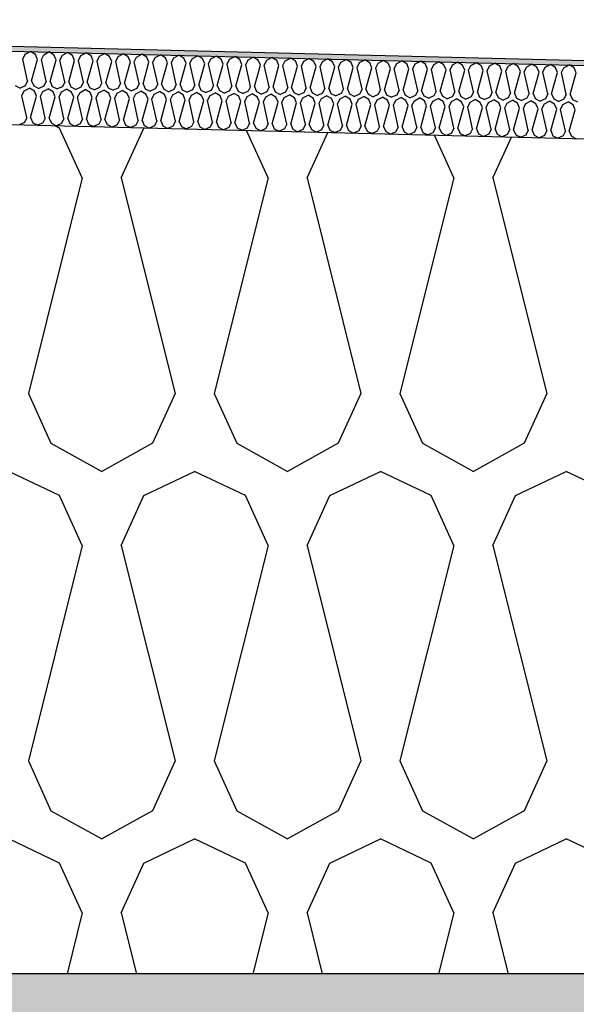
# Model space of a CAD drawing. Header units: millimetres. Extents: x -74465 to -41950, y -2141 to 15832.
# Tile 80 of 131: x -60471 to -60244, y 10282 to 10685. Entities that reach past the tile are written whole.
import ezdxf

# ---------------------------------------------------------------- set-up
doc = ezdxf.new("R2010")
doc.units = ezdxf.units.MM
doc.header["$LTSCALE"] = 0.5
doc.header["$MEASUREMENT"] = 0
doc.linetypes.add('PLINE', pattern=[0])
for name, color, linetype in [('26-- Yttertak (Skravur)(Nye konstruksjoner)', 7, 'Continuous'), ('26-- Yttertak(Nye konstruksjoner)', 7, 'Continuous'), ('261- Primærkonstruksjon (tak) (Skravur)(Nye konstruksjoner)', 7, 'Continuous'), ('261- Primærkonstruksjon (tak)(Nye konstruksjoner)', 7, 'Continuous'), ('262- Taktekking (Skravur)(Nye konstruksjoner)', 7, 'Continuous'), ('262- Taktekking(Nye konstruksjoner)', 7, 'Continuous')]:
    doc.layers.add(name, color=color, linetype=linetype)

# ---------------------------------------------------------------- blocks, each defined once
blk = doc.blocks.new('*X3')
at = {"layer": '26-- Yttertak (Skravur)(Nye konstruksjoner)', "linetype": 'PLINE'}
for p, q in [((-60454.82, 10640.19), (-60457.06, 10641.25)), ((-60445.58, 10619.87), (-60454.82, 10640.19)), ((-60429.63, 10619.87), (-60420.39, 10640.19)), ((-60420.39, 10640.19), (-60420.1, 10640.33)), ((-60369.7, 10619.87), (-60378.53, 10639.29)), ((-60353.75, 10619.87), (-60345.3, 10638.46)), ((-60293.82, 10619.87), (-60301.78, 10637.37)), ((-60277.88, 10619.87), (-60270.27, 10636.58)), ((-60445.58, 10619.87), (-60467.57, 10531.88)), ((-60429.63, 10619.87), (-60407.64, 10531.88)), ((-60369.7, 10619.87), (-60391.69, 10531.88)), ((-60353.75, 10619.87), (-60331.76, 10531.88)), ((-60293.82, 10619.87), (-60315.82, 10531.88)), ((-60277.88, 10619.87), (-60255.88, 10531.88)), ((-60467.57, 10531.88), (-60458.33, 10511.56)), ((-60407.64, 10531.88), (-60416.88, 10511.56)), ((-60391.69, 10531.88), (-60382.45, 10511.56)), ((-60331.76, 10531.88), (-60341, 10511.56)), ((-60315.82, 10531.88), (-60306.57, 10511.56)), ((-60255.88, 10531.88), (-60265.13, 10511.56)), ((-60458.33, 10511.56), (-60437.6, 10500)), ((-60416.88, 10511.56), (-60437.6, 10500)), ((-60382.45, 10511.56), (-60361.73, 10500)), ((-60341, 10511.56), (-60361.73, 10500)), ((-60306.57, 10511.56), (-60285.85, 10500)), ((-60265.13, 10511.56), (-60285.85, 10500)), ((-60454.82, 10490.19), (-60475.54, 10500)), ((-60420.39, 10490.19), (-60399.67, 10500)), ((-60378.94, 10490.19), (-60399.67, 10500)), ((-60344.51, 10490.19), (-60323.79, 10500)), ((-60303.06, 10490.19), (-60323.79, 10500)), ((-60268.63, 10490.19), (-60247.91, 10500)), ((-60227.19, 10490.19), (-60247.91, 10500)), ((-60445.58, 10469.87), (-60454.82, 10490.19)), ((-60429.63, 10469.87), (-60420.39, 10490.19)), ((-60369.7, 10469.87), (-60378.94, 10490.19)), ((-60353.75, 10469.87), (-60344.51, 10490.19)), ((-60293.82, 10469.87), (-60303.06, 10490.19)), ((-60277.88, 10469.87), (-60268.63, 10490.19)), ((-60445.58, 10469.87), (-60467.57, 10381.88)), ((-60429.63, 10469.87), (-60407.64, 10381.88)), ((-60369.7, 10469.87), (-60391.69, 10381.88)), ((-60353.75, 10469.87), (-60331.76, 10381.88)), ((-60293.82, 10469.87), (-60315.82, 10381.88)), ((-60277.88, 10469.87), (-60255.88, 10381.88)), ((-60467.57, 10381.88), (-60458.33, 10361.56)), ((-60407.64, 10381.88), (-60416.88, 10361.56)), ((-60391.69, 10381.88), (-60382.45, 10361.56)), ((-60331.76, 10381.88), (-60341, 10361.56)), ((-60315.82, 10381.88), (-60306.57, 10361.56)), ((-60255.88, 10381.88), (-60265.13, 10361.56)), ((-60458.33, 10361.56), (-60437.6, 10350)), ((-60416.88, 10361.56), (-60437.6, 10350)), ((-60382.45, 10361.56), (-60361.73, 10350)), ((-60341, 10361.56), (-60361.73, 10350)), ((-60306.57, 10361.56), (-60285.85, 10350)), ((-60265.13, 10361.56), (-60285.85, 10350)), ((-60454.82, 10340.19), (-60475.54, 10350)), ((-60420.39, 10340.19), (-60399.67, 10350)), ((-60378.94, 10340.19), (-60399.67, 10350)), ((-60344.51, 10340.19), (-60323.79, 10350)), ((-60303.06, 10340.19), (-60323.79, 10350)), ((-60268.63, 10340.19), (-60247.91, 10350)), ((-60227.19, 10340.19), (-60247.91, 10350)), ((-60445.58, 10319.87), (-60454.82, 10340.19)), ((-60429.63, 10319.87), (-60420.39, 10340.19)), ((-60369.7, 10319.87), (-60378.94, 10340.19)), ((-60353.75, 10319.87), (-60344.51, 10340.19)), ((-60293.82, 10319.87), (-60303.06, 10340.19)), ((-60277.88, 10319.87), (-60268.63, 10340.19)), ((-60445.58, 10319.87), (-60451.79, 10295)), ((-60429.63, 10319.87), (-60423.42, 10295)), ((-60369.7, 10319.87), (-60375.92, 10295)), ((-60353.75, 10319.87), (-60347.54, 10295)), ((-60293.82, 10319.87), (-60300.04, 10295)), ((-60277.88, 10319.87), (-60271.66, 10295))]:
    blk.add_line(p, q, dxfattribs=at)
blk = doc.blocks.new('*X6')
at = {"layer": '262- Taktekking (Skravur)(Nye konstruksjoner)', "linetype": 'PLINE'}
for p, q in [((-60469.84, 10668.39), (-60468.86, 10670.4)), ((-60468.86, 10670.4), (-60466.76, 10671.51)), ((-60464.72, 10670.3), (-60466.76, 10671.51)), ((-60463.84, 10668.24), (-60464.72, 10670.3)), ((-60462.25, 10668.2), (-60461.28, 10670.21)), ((-60461.28, 10670.21), (-60459.17, 10671.32)), ((-60457.13, 10670.11), (-60459.17, 10671.32)), ((-60456.26, 10668.05), (-60457.13, 10670.11)), ((-60454.66, 10668.01), (-60453.69, 10670.02)), ((-60453.69, 10670.02), (-60451.59, 10671.13)), ((-60449.55, 10669.92), (-60451.59, 10671.13)), ((-60448.67, 10667.86), (-60449.55, 10669.92)), ((-60447.08, 10667.82), (-60446.1, 10669.83)), ((-60446.1, 10669.83), (-60444, 10670.94)), ((-60441.96, 10669.73), (-60444, 10670.94)), ((-60441.09, 10667.67), (-60441.96, 10669.73)), ((-60439.49, 10667.63), (-60438.52, 10669.64)), ((-60438.52, 10669.64), (-60436.42, 10670.75)), ((-60434.38, 10669.54), (-60436.42, 10670.75)), ((-60433.5, 10667.48), (-60434.38, 10669.54)), ((-60431.91, 10667.44), (-60430.93, 10669.45)), ((-60430.93, 10669.45), (-60428.83, 10670.56)), ((-60426.79, 10669.35), (-60428.83, 10670.56)), ((-60425.92, 10667.3), (-60426.79, 10669.35)), ((-60424.32, 10667.26), (-60423.35, 10669.26)), ((-60423.35, 10669.26), (-60421.25, 10670.37)), ((-60419.2, 10669.16), (-60421.25, 10670.37)), ((-60418.33, 10667.11), (-60419.2, 10669.16)), ((-60415.76, 10669.07), (-60413.66, 10670.18)), ((-60411.62, 10668.97), (-60413.66, 10670.18)), ((-60408.18, 10668.88), (-60406.08, 10669.99)), ((-60404.03, 10668.78), (-60406.08, 10669.99)), ((-60400.59, 10668.69), (-60398.49, 10669.8)), ((-60396.45, 10668.59), (-60398.49, 10669.8)), ((-60393.01, 10668.51), (-60390.91, 10669.61)), ((-60388.86, 10668.4), (-60390.91, 10669.61)), ((-60385.42, 10668.32), (-60383.32, 10669.42)), ((-60381.28, 10668.21), (-60383.32, 10669.42)), ((-60377.83, 10668.13), (-60375.73, 10669.23)), ((-60373.69, 10668.02), (-60375.73, 10669.23)), ((-60467.86, 10659.54), (-60469.84, 10668.39)), ((-60466.26, 10659.5), (-60463.84, 10668.24)), ((-60460.27, 10659.35), (-60462.25, 10668.2)), ((-60458.68, 10659.31), (-60456.26, 10668.05)), ((-60452.69, 10659.16), (-60454.66, 10668.01)), ((-60451.09, 10659.12), (-60448.67, 10667.86)), ((-60445.1, 10658.97), (-60447.08, 10667.82)), ((-60443.51, 10658.93), (-60441.09, 10667.67)), ((-60437.51, 10658.78), (-60439.49, 10667.63)), ((-60435.92, 10658.74), (-60433.5, 10667.48)), ((-60429.93, 10658.59), (-60431.91, 10667.44)), ((-60428.34, 10658.55), (-60425.92, 10667.3)), ((-60422.34, 10658.4), (-60424.32, 10667.26)), ((-60420.75, 10658.36), (-60418.33, 10667.11)), ((-60416.74, 10667.07), (-60415.76, 10669.07)), ((-60414.76, 10658.21), (-60416.74, 10667.07)), ((-60413.16, 10658.17), (-60410.75, 10666.92)), ((-60410.75, 10666.92), (-60411.62, 10668.97)), ((-60409.15, 10666.88), (-60408.18, 10668.88)), ((-60407.17, 10658.02), (-60409.15, 10666.88)), ((-60405.58, 10657.98), (-60403.16, 10666.73)), ((-60403.16, 10666.73), (-60404.03, 10668.78)), ((-60401.57, 10666.69), (-60400.59, 10668.69)), ((-60399.59, 10657.84), (-60401.57, 10666.69)), ((-60397.99, 10657.8), (-60395.57, 10666.54)), ((-60395.57, 10666.54), (-60396.45, 10668.59)), ((-60393.98, 10666.5), (-60393.01, 10668.51)), ((-60392, 10657.65), (-60393.98, 10666.5)), ((-60390.41, 10657.61), (-60387.99, 10666.35)), ((-60387.99, 10666.35), (-60388.86, 10668.4)), ((-60386.4, 10666.31), (-60385.42, 10668.32)), ((-60384.42, 10657.46), (-60386.4, 10666.31)), ((-60382.82, 10657.42), (-60380.4, 10666.16)), ((-60380.4, 10666.16), (-60381.28, 10668.21)), ((-60378.81, 10666.12), (-60377.83, 10668.13)), ((-60376.83, 10657.27), (-60378.81, 10666.12)), ((-60375.24, 10657.23), (-60372.82, 10665.97)), ((-60372.82, 10665.97), (-60373.69, 10668.02)), ((-60371.22, 10665.93), (-60370.25, 10667.94)), ((-60369.24, 10657.08), (-60371.22, 10665.93)), ((-60370.25, 10667.94), (-60368.15, 10669.04)), ((-60366.11, 10667.83), (-60368.15, 10669.04)), ((-60367.65, 10657.04), (-60365.23, 10665.78)), ((-60365.23, 10665.78), (-60366.11, 10667.83)), ((-60363.64, 10665.74), (-60362.66, 10667.75)), ((-60361.66, 10656.89), (-60363.64, 10665.74)), ((-60362.66, 10667.75), (-60360.56, 10668.85)), ((-60358.52, 10667.64), (-60360.56, 10668.85)), ((-60360.07, 10656.85), (-60357.65, 10665.59)), ((-60357.65, 10665.59), (-60358.52, 10667.64)), ((-60356.05, 10665.55), (-60355.08, 10667.56)), ((-60354.07, 10656.7), (-60356.05, 10665.55)), ((-60355.08, 10667.56), (-60352.98, 10668.66)), ((-60350.93, 10667.45), (-60352.98, 10668.66)), ((-60352.48, 10656.66), (-60350.06, 10665.4)), ((-60350.06, 10665.4), (-60350.93, 10667.45)), ((-60348.47, 10665.36), (-60347.49, 10667.37)), ((-60346.49, 10656.51), (-60348.47, 10665.36)), ((-60347.49, 10667.37), (-60345.39, 10668.47)), ((-60343.35, 10667.26), (-60345.39, 10668.47)), ((-60344.89, 10656.47), (-60342.48, 10665.21)), ((-60342.48, 10665.21), (-60343.35, 10667.26)), ((-60340.88, 10665.17), (-60339.91, 10667.18)), ((-60338.9, 10656.32), (-60340.88, 10665.17)), ((-60339.91, 10667.18), (-60337.81, 10668.28)), ((-60335.76, 10667.07), (-60337.81, 10668.28)), ((-60334.89, 10665.02), (-60335.76, 10667.07)), ((-60333.3, 10664.98), (-60332.32, 10666.99)), ((-60332.32, 10666.99), (-60330.22, 10668.09)), ((-60328.18, 10666.88), (-60330.22, 10668.09)), ((-60327.3, 10664.83), (-60328.18, 10666.88)), ((-60325.71, 10664.79), (-60324.74, 10666.8)), ((-60324.74, 10666.8), (-60322.64, 10667.9)), ((-60320.59, 10666.69), (-60322.64, 10667.9)), ((-60319.72, 10664.64), (-60320.59, 10666.69)), ((-60318.13, 10664.6), (-60317.15, 10666.61)), ((-60317.15, 10666.61), (-60315.05, 10667.71)), ((-60313.01, 10666.51), (-60315.05, 10667.71)), ((-60312.13, 10664.45), (-60313.01, 10666.51)), ((-60310.54, 10664.41), (-60309.56, 10666.42)), ((-60309.56, 10666.42), (-60307.46, 10667.52)), ((-60305.42, 10666.32), (-60307.46, 10667.52)), ((-60304.55, 10664.26), (-60305.42, 10666.32)), ((-60302.95, 10664.22), (-60301.98, 10666.23)), ((-60301.98, 10666.23), (-60299.88, 10667.33)), ((-60297.84, 10666.13), (-60299.88, 10667.33)), ((-60296.96, 10664.07), (-60297.84, 10666.13)), ((-60295.37, 10664.03), (-60294.39, 10666.04)), ((-60294.39, 10666.04), (-60292.29, 10667.14)), ((-60290.25, 10665.94), (-60292.29, 10667.14)), ((-60289.38, 10663.88), (-60290.25, 10665.94)), ((-60287.78, 10663.84), (-60286.81, 10665.85)), ((-60286.81, 10665.85), (-60284.71, 10666.95)), ((-60282.67, 10665.75), (-60284.71, 10666.95)), ((-60281.79, 10663.69), (-60282.67, 10665.75)), ((-60280.2, 10663.65), (-60279.22, 10665.66)), ((-60279.22, 10665.66), (-60277.12, 10666.76)), ((-60275.08, 10665.56), (-60277.12, 10666.76)), ((-60274.21, 10663.5), (-60275.08, 10665.56)), ((-60272.61, 10663.46), (-60271.64, 10665.47)), ((-60271.64, 10665.47), (-60269.54, 10666.58)), ((-60267.49, 10665.37), (-60269.54, 10666.58)), ((-60266.62, 10663.31), (-60267.49, 10665.37)), ((-60265.03, 10663.27), (-60264.05, 10665.28)), ((-60264.05, 10665.28), (-60261.95, 10666.39)), ((-60259.91, 10665.18), (-60261.95, 10666.39)), ((-60259.03, 10663.12), (-60259.91, 10665.18)), ((-60257.44, 10663.08), (-60256.47, 10665.09)), ((-60256.47, 10665.09), (-60254.37, 10666.2)), ((-60252.32, 10664.99), (-60254.37, 10666.2)), ((-60248.88, 10664.9), (-60246.78, 10666.01)), ((-60244.74, 10664.8), (-60246.78, 10666.01)), ((-60337.31, 10656.28), (-60334.89, 10665.02)), ((-60331.32, 10656.13), (-60333.3, 10664.98)), ((-60329.72, 10656.09), (-60327.3, 10664.83)), ((-60323.73, 10655.94), (-60325.71, 10664.79)), ((-60322.14, 10655.9), (-60319.72, 10664.64)), ((-60316.15, 10655.75), (-60318.13, 10664.6)), ((-60314.55, 10655.71), (-60312.13, 10664.45)), ((-60308.56, 10655.56), (-60310.54, 10664.41)), ((-60306.97, 10655.52), (-60304.55, 10664.26)), ((-60300.98, 10655.37), (-60302.95, 10664.22)), ((-60299.38, 10655.33), (-60296.96, 10664.07)), ((-60293.39, 10655.18), (-60295.37, 10664.03)), ((-60291.8, 10655.14), (-60289.38, 10663.88)), ((-60285.8, 10654.99), (-60287.78, 10663.84)), ((-60284.21, 10654.95), (-60281.79, 10663.69)), ((-60278.22, 10654.8), (-60280.2, 10663.65)), ((-60276.62, 10654.76), (-60274.21, 10663.5)), ((-60270.63, 10654.61), (-60272.61, 10663.46)), ((-60269.04, 10654.57), (-60266.62, 10663.31)), ((-60263.05, 10654.42), (-60265.03, 10663.27)), ((-60261.45, 10654.38), (-60259.03, 10663.12)), ((-60255.46, 10654.23), (-60257.44, 10663.08)), ((-60253.87, 10654.19), (-60251.45, 10662.93)), ((-60251.45, 10662.93), (-60252.32, 10664.99)), ((-60249.86, 10662.89), (-60248.88, 10664.9)), ((-60247.88, 10654.04), (-60249.86, 10662.89)), ((-60246.28, 10654), (-60243.86, 10662.74)), ((-60243.86, 10662.74), (-60244.74, 10664.8)), ((-60472.98, 10657.64), (-60470.93, 10656.61)), ((-60468.83, 10657.53), (-60470.93, 10656.61)), ((-60467.86, 10659.54), (-60468.83, 10657.53)), ((-60466.26, 10659.5), (-60465.39, 10657.45)), ((-60465.39, 10657.45), (-60463.34, 10656.42)), ((-60461.25, 10657.34), (-60463.34, 10656.42)), ((-60460.27, 10659.35), (-60461.25, 10657.34)), ((-60458.68, 10659.31), (-60457.8, 10657.26)), ((-60457.8, 10657.26), (-60455.76, 10656.23)), ((-60453.66, 10657.15), (-60455.76, 10656.23)), ((-60452.69, 10659.16), (-60453.66, 10657.15)), ((-60451.09, 10659.12), (-60450.22, 10657.07)), ((-60450.22, 10657.07), (-60448.17, 10656.04)), ((-60445.1, 10658.97), (-60446.08, 10656.96)), ((-60443.51, 10658.93), (-60442.63, 10656.88)), ((-60437.51, 10658.78), (-60438.49, 10656.78)), ((-60435.92, 10658.74), (-60435.05, 10656.69)), ((-60429.93, 10658.59), (-60430.9, 10656.59)), ((-60428.34, 10658.55), (-60427.46, 10656.5)), ((-60422.34, 10658.4), (-60423.32, 10656.4)), ((-60420.75, 10658.36), (-60419.88, 10656.31)), ((-60414.76, 10658.21), (-60415.73, 10656.21)), ((-60413.16, 10658.17), (-60412.29, 10656.12)), ((-60407.17, 10658.02), (-60408.15, 10656.02)), ((-60405.58, 10657.98), (-60404.71, 10655.93)), ((-60399.59, 10657.84), (-60400.56, 10655.83)), ((-60397.99, 10657.8), (-60397.12, 10655.74)), ((-60392, 10657.65), (-60392.98, 10655.64)), ((-60390.41, 10657.61), (-60389.53, 10655.55)), ((-60384.42, 10657.46), (-60385.39, 10655.45)), ((-60382.82, 10657.42), (-60381.95, 10655.36)), ((-60376.83, 10657.27), (-60377.81, 10655.26)), ((-60375.24, 10657.23), (-60374.36, 10655.17)), ((-60369.24, 10657.08), (-60370.22, 10655.07)), ((-60470.21, 10653.4), (-60469.24, 10655.41)), ((-60468.23, 10644.55), (-60470.21, 10653.4)), ((-60469.24, 10655.41), (-60467.14, 10656.51)), ((-60465.09, 10655.3), (-60467.14, 10656.51)), ((-60466.64, 10644.51), (-60464.22, 10653.25)), ((-60464.22, 10653.25), (-60465.09, 10655.3)), ((-60462.63, 10653.21), (-60461.65, 10655.22)), ((-60460.65, 10644.36), (-60462.63, 10653.21)), ((-60461.65, 10655.22), (-60459.55, 10656.32)), ((-60457.51, 10655.11), (-60459.55, 10656.32)), ((-60459.05, 10644.32), (-60456.63, 10653.06)), ((-60456.63, 10653.06), (-60457.51, 10655.11)), ((-60455.04, 10653.02), (-60454.06, 10655.03)), ((-60454.06, 10655.03), (-60451.96, 10656.13)), ((-60449.92, 10654.92), (-60451.96, 10656.13)), ((-60449.05, 10652.87), (-60449.92, 10654.92)), ((-60446.08, 10656.96), (-60448.17, 10656.04)), ((-60447.45, 10652.83), (-60446.48, 10654.84)), ((-60446.48, 10654.84), (-60444.38, 10655.94)), ((-60442.34, 10654.73), (-60444.38, 10655.94)), ((-60442.63, 10656.88), (-60440.59, 10655.85)), ((-60441.46, 10652.68), (-60442.34, 10654.73)), ((-60438.49, 10656.78), (-60440.59, 10655.85)), ((-60439.87, 10652.64), (-60438.89, 10654.65)), ((-60438.89, 10654.65), (-60436.79, 10655.75)), ((-60434.75, 10654.54), (-60436.79, 10655.75)), ((-60435.05, 10656.69), (-60433, 10655.66)), ((-60433.88, 10652.49), (-60434.75, 10654.54)), ((-60430.9, 10656.59), (-60433, 10655.66)), ((-60432.28, 10652.45), (-60431.31, 10654.46)), ((-60431.31, 10654.46), (-60429.21, 10655.56)), ((-60427.16, 10654.35), (-60429.21, 10655.56)), ((-60427.46, 10656.5), (-60425.41, 10655.47)), ((-60426.29, 10652.3), (-60427.16, 10654.35)), ((-60423.32, 10656.4), (-60425.41, 10655.47)), ((-60424.7, 10652.26), (-60423.72, 10654.27)), ((-60423.72, 10654.27), (-60421.62, 10655.37)), ((-60419.58, 10654.16), (-60421.62, 10655.37)), ((-60419.88, 10656.31), (-60417.83, 10655.28)), ((-60418.71, 10652.11), (-60419.58, 10654.16)), ((-60415.73, 10656.21), (-60417.83, 10655.28)), ((-60417.11, 10652.07), (-60416.14, 10654.08)), ((-60416.14, 10654.08), (-60414.04, 10655.18)), ((-60411.99, 10653.98), (-60414.04, 10655.18)), ((-60412.29, 10656.12), (-60410.24, 10655.09)), ((-60411.12, 10651.92), (-60411.99, 10653.98)), ((-60408.15, 10656.02), (-60410.24, 10655.09)), ((-60409.53, 10651.88), (-60408.55, 10653.89)), ((-60408.55, 10653.89), (-60406.45, 10654.99)), ((-60404.41, 10653.79), (-60406.45, 10654.99)), ((-60404.71, 10655.93), (-60402.66, 10654.9)), ((-60403.53, 10651.73), (-60404.41, 10653.79)), ((-60400.56, 10655.83), (-60402.66, 10654.9)), ((-60401.94, 10651.69), (-60400.97, 10653.7)), ((-60400.97, 10653.7), (-60398.87, 10654.8)), ((-60396.82, 10653.6), (-60398.87, 10654.8)), ((-60397.12, 10655.74), (-60395.07, 10654.71)), ((-60395.95, 10651.54), (-60396.82, 10653.6)), ((-60392.98, 10655.64), (-60395.07, 10654.71)), ((-60394.36, 10651.5), (-60393.38, 10653.51)), ((-60393.38, 10653.51), (-60391.28, 10654.61)), ((-60389.24, 10653.41), (-60391.28, 10654.61)), ((-60389.53, 10655.55), (-60387.49, 10654.52)), ((-60388.36, 10651.35), (-60389.24, 10653.41)), ((-60385.39, 10655.45), (-60387.49, 10654.52)), ((-60386.77, 10651.31), (-60385.79, 10653.32)), ((-60385.79, 10653.32), (-60383.69, 10654.42)), ((-60381.65, 10653.22), (-60383.69, 10654.42)), ((-60381.95, 10655.36), (-60379.9, 10654.33)), ((-60380.78, 10651.16), (-60381.65, 10653.22)), ((-60377.81, 10655.26), (-60379.9, 10654.33)), ((-60379.18, 10651.12), (-60378.21, 10653.13)), ((-60378.21, 10653.13), (-60376.11, 10654.23)), ((-60374.07, 10653.03), (-60376.11, 10654.23)), ((-60374.36, 10655.17), (-60372.32, 10654.14)), ((-60373.19, 10650.97), (-60374.07, 10653.03)), ((-60370.22, 10655.07), (-60372.32, 10654.14)), ((-60370.62, 10652.94), (-60368.52, 10654.05)), ((-60366.48, 10652.84), (-60368.52, 10654.05)), ((-60367.65, 10657.04), (-60366.78, 10654.98)), ((-60366.78, 10654.98), (-60364.73, 10653.95)), ((-60362.63, 10654.88), (-60364.73, 10653.95)), ((-60363.04, 10652.75), (-60360.94, 10653.86)), ((-60361.66, 10656.89), (-60362.63, 10654.88)), ((-60358.9, 10652.65), (-60360.94, 10653.86)), ((-60360.07, 10656.85), (-60359.19, 10654.79)), ((-60359.19, 10654.79), (-60357.15, 10653.76)), ((-60355.05, 10654.69), (-60357.15, 10653.76)), ((-60355.45, 10652.56), (-60353.35, 10653.67)), ((-60354.07, 10656.7), (-60355.05, 10654.69)), ((-60351.31, 10652.46), (-60353.35, 10653.67)), ((-60352.48, 10656.66), (-60351.61, 10654.6)), ((-60351.61, 10654.6), (-60349.56, 10653.57)), ((-60347.46, 10654.5), (-60349.56, 10653.57)), ((-60347.87, 10652.37), (-60345.77, 10653.48)), ((-60346.49, 10656.51), (-60347.46, 10654.5)), ((-60343.72, 10652.27), (-60345.77, 10653.48)), ((-60344.89, 10656.47), (-60344.02, 10654.41)), ((-60344.02, 10654.41), (-60341.97, 10653.38)), ((-60339.88, 10654.31), (-60341.97, 10653.38)), ((-60340.28, 10652.18), (-60338.18, 10653.29)), ((-60338.9, 10656.32), (-60339.88, 10654.31)), ((-60336.14, 10652.08), (-60338.18, 10653.29)), ((-60337.31, 10656.28), (-60336.44, 10654.22)), ((-60336.44, 10654.22), (-60334.39, 10653.19)), ((-60332.29, 10654.12), (-60334.39, 10653.19)), ((-60332.7, 10651.99), (-60330.6, 10653.1)), ((-60331.32, 10656.13), (-60332.29, 10654.12)), ((-60328.55, 10651.89), (-60330.6, 10653.1)), ((-60329.72, 10656.09), (-60328.85, 10654.03)), ((-60328.85, 10654.03), (-60326.8, 10653)), ((-60324.71, 10653.93), (-60326.8, 10653)), ((-60323.73, 10655.94), (-60324.71, 10653.93)), ((-60322.14, 10655.9), (-60321.26, 10653.84)), ((-60321.26, 10653.84), (-60319.22, 10652.81)), ((-60317.12, 10653.74), (-60319.22, 10652.81)), ((-60316.15, 10655.75), (-60317.12, 10653.74)), ((-60314.55, 10655.71), (-60313.68, 10653.66)), ((-60313.68, 10653.66), (-60311.63, 10652.62)), ((-60309.54, 10653.55), (-60311.63, 10652.62)), ((-60308.56, 10655.56), (-60309.54, 10653.55)), ((-60306.97, 10655.52), (-60306.09, 10653.47)), ((-60306.09, 10653.47), (-60304.05, 10652.43)), ((-60301.95, 10653.36), (-60304.05, 10652.43)), ((-60300.98, 10655.37), (-60301.95, 10653.36)), ((-60299.38, 10655.33), (-60298.51, 10653.28)), ((-60298.51, 10653.28), (-60296.46, 10652.24)), ((-60294.36, 10653.17), (-60296.46, 10652.24)), ((-60293.39, 10655.18), (-60294.36, 10653.17)), ((-60291.8, 10655.14), (-60290.92, 10653.09)), ((-60290.92, 10653.09), (-60288.88, 10652.05)), ((-60285.8, 10654.99), (-60286.78, 10652.98)), ((-60284.21, 10654.95), (-60283.34, 10652.9)), ((-60278.22, 10654.8), (-60279.19, 10652.79)), ((-60276.62, 10654.76), (-60275.75, 10652.71)), ((-60270.63, 10654.61), (-60271.61, 10652.6)), ((-60269.04, 10654.57), (-60268.17, 10652.52)), ((-60263.05, 10654.42), (-60264.02, 10652.41)), ((-60261.45, 10654.38), (-60260.58, 10652.33)), ((-60255.46, 10654.23), (-60256.44, 10652.22)), ((-60253.87, 10654.19), (-60252.99, 10652.14)), ((-60247.88, 10654.04), (-60248.85, 10652.03)), ((-60246.28, 10654), (-60245.41, 10651.95)), ((-60453.06, 10644.17), (-60455.04, 10653.02)), ((-60451.47, 10644.13), (-60449.05, 10652.87)), ((-60445.48, 10643.98), (-60447.45, 10652.83)), ((-60443.88, 10643.94), (-60441.46, 10652.68)), ((-60437.89, 10643.79), (-60439.87, 10652.64)), ((-60436.3, 10643.75), (-60433.88, 10652.49)), ((-60430.3, 10643.6), (-60432.28, 10652.45)), ((-60428.71, 10643.56), (-60426.29, 10652.3)), ((-60422.72, 10643.41), (-60424.7, 10652.26)), ((-60421.12, 10643.37), (-60418.71, 10652.11)), ((-60415.13, 10643.22), (-60417.11, 10652.07)), ((-60413.54, 10643.18), (-60411.12, 10651.92)), ((-60407.55, 10643.03), (-60409.53, 10651.88)), ((-60405.95, 10642.99), (-60403.53, 10651.73)), ((-60399.96, 10642.84), (-60401.94, 10651.69)), ((-60398.37, 10642.8), (-60395.95, 10651.54)), ((-60392.38, 10642.65), (-60394.36, 10651.5)), ((-60390.78, 10642.61), (-60388.36, 10651.35)), ((-60384.79, 10642.46), (-60386.77, 10651.31)), ((-60383.2, 10642.42), (-60380.78, 10651.16)), ((-60377.21, 10642.27), (-60379.18, 10651.12)), ((-60375.61, 10642.23), (-60373.19, 10650.97)), ((-60371.6, 10650.93), (-60370.62, 10652.94)), ((-60369.62, 10642.08), (-60371.6, 10650.93)), ((-60368.03, 10642.04), (-60365.61, 10650.78)), ((-60365.61, 10650.78), (-60366.48, 10652.84)), ((-60364.01, 10650.74), (-60363.04, 10652.75)), ((-60362.03, 10641.89), (-60364.01, 10650.74)), ((-60360.44, 10641.85), (-60358.02, 10650.59)), ((-60358.02, 10650.59), (-60358.9, 10652.65)), ((-60356.43, 10650.55), (-60355.45, 10652.56)), ((-60354.45, 10641.7), (-60356.43, 10650.55)), ((-60352.86, 10641.66), (-60350.44, 10650.4)), ((-60350.44, 10650.4), (-60351.31, 10652.46)), ((-60348.84, 10650.36), (-60347.87, 10652.37)), ((-60346.86, 10641.51), (-60348.84, 10650.36)), ((-60345.27, 10641.47), (-60342.85, 10650.21)), ((-60342.85, 10650.21), (-60343.72, 10652.27)), ((-60341.26, 10650.17), (-60340.28, 10652.18)), ((-60339.28, 10641.32), (-60341.26, 10650.17)), ((-60337.68, 10641.28), (-60335.27, 10650.02)), ((-60335.27, 10650.02), (-60336.14, 10652.08)), ((-60333.67, 10649.98), (-60332.7, 10651.99)), ((-60331.69, 10641.13), (-60333.67, 10649.98)), ((-60330.1, 10641.09), (-60327.68, 10649.83)), ((-60327.68, 10649.83), (-60328.55, 10651.89)), ((-60326.09, 10649.79), (-60325.11, 10651.8)), ((-60324.11, 10640.94), (-60326.09, 10649.79)), ((-60325.11, 10651.8), (-60323.01, 10652.91)), ((-60320.97, 10651.7), (-60323.01, 10652.91)), ((-60322.51, 10640.9), (-60320.09, 10649.65)), ((-60320.09, 10649.65), (-60320.97, 10651.7)), ((-60318.5, 10649.61), (-60317.53, 10651.61)), ((-60316.52, 10640.75), (-60318.5, 10649.61)), ((-60317.53, 10651.61), (-60315.42, 10652.72)), ((-60313.38, 10651.51), (-60315.42, 10652.72)), ((-60314.93, 10640.71), (-60312.51, 10649.46)), ((-60312.51, 10649.46), (-60313.38, 10651.51)), ((-60310.91, 10649.42), (-60309.94, 10651.42)), ((-60308.94, 10640.56), (-60310.91, 10649.42)), ((-60309.94, 10651.42), (-60307.84, 10652.53)), ((-60305.8, 10651.32), (-60307.84, 10652.53)), ((-60307.34, 10640.52), (-60304.92, 10649.27)), ((-60304.92, 10649.27), (-60305.8, 10651.32)), ((-60303.33, 10649.23), (-60302.35, 10651.23)), ((-60301.35, 10640.37), (-60303.33, 10649.23)), ((-60302.35, 10651.23), (-60300.25, 10652.34)), ((-60298.21, 10651.13), (-60300.25, 10652.34)), ((-60299.76, 10640.33), (-60297.34, 10649.08)), ((-60297.34, 10649.08), (-60298.21, 10651.13)), ((-60295.74, 10649.04), (-60294.77, 10651.04)), ((-60293.76, 10640.19), (-60295.74, 10649.04)), ((-60294.77, 10651.04), (-60292.67, 10652.15)), ((-60290.63, 10650.94), (-60292.67, 10652.15)), ((-60289.75, 10648.89), (-60290.63, 10650.94)), ((-60286.78, 10652.98), (-60288.88, 10652.05)), ((-60288.16, 10648.85), (-60287.18, 10650.85)), ((-60287.18, 10650.85), (-60285.08, 10651.96)), ((-60283.04, 10650.75), (-60285.08, 10651.96)), ((-60283.34, 10652.9), (-60281.29, 10651.86)), ((-60282.17, 10648.7), (-60283.04, 10650.75)), ((-60279.19, 10652.79), (-60281.29, 10651.86)), ((-60280.57, 10648.66), (-60279.6, 10650.67)), ((-60279.6, 10650.67), (-60277.5, 10651.77)), ((-60275.45, 10650.56), (-60277.5, 10651.77)), ((-60275.75, 10652.71), (-60273.7, 10651.67)), ((-60274.58, 10648.51), (-60275.45, 10650.56)), ((-60271.61, 10652.6), (-60273.7, 10651.67)), ((-60272.99, 10648.47), (-60272.01, 10650.48)), ((-60272.01, 10650.48), (-60269.91, 10651.58)), ((-60267.87, 10650.37), (-60269.91, 10651.58)), ((-60268.17, 10652.52), (-60266.12, 10651.49)), ((-60267, 10648.32), (-60267.87, 10650.37)), ((-60264.02, 10652.41), (-60266.12, 10651.49)), ((-60265.4, 10648.28), (-60264.43, 10650.29)), ((-60264.43, 10650.29), (-60262.33, 10651.39)), ((-60260.28, 10650.18), (-60262.33, 10651.39)), ((-60260.58, 10652.33), (-60258.53, 10651.3)), ((-60259.41, 10648.13), (-60260.28, 10650.18)), ((-60256.44, 10652.22), (-60258.53, 10651.3)), ((-60257.82, 10648.09), (-60256.84, 10650.1)), ((-60256.84, 10650.1), (-60254.74, 10651.2)), ((-60252.7, 10649.99), (-60254.74, 10651.2)), ((-60252.99, 10652.14), (-60250.95, 10651.11)), ((-60251.82, 10647.94), (-60252.7, 10649.99)), ((-60248.85, 10652.03), (-60250.95, 10651.11)), ((-60250.23, 10647.9), (-60249.26, 10649.91)), ((-60249.26, 10649.91), (-60247.15, 10651.01)), ((-60245.11, 10649.8), (-60247.15, 10651.01)), ((-60245.41, 10651.95), (-60243.36, 10650.92)), ((-60244.24, 10647.75), (-60245.11, 10649.8)), ((-60292.17, 10640.15), (-60289.75, 10648.89)), ((-60286.18, 10640), (-60288.16, 10648.85)), ((-60284.59, 10639.96), (-60282.17, 10648.7)), ((-60278.59, 10639.81), (-60280.57, 10648.66)), ((-60277, 10639.77), (-60274.58, 10648.51)), ((-60271.01, 10639.62), (-60272.99, 10648.47)), ((-60269.41, 10639.58), (-60267, 10648.32)), ((-60263.42, 10639.43), (-60265.4, 10648.28)), ((-60261.83, 10639.39), (-60259.41, 10648.13)), ((-60255.84, 10639.24), (-60257.82, 10648.09)), ((-60254.24, 10639.2), (-60251.82, 10647.94)), ((-60248.25, 10639.05), (-60250.23, 10647.9)), ((-60246.66, 10639.01), (-60244.24, 10647.75)), ((-60469.21, 10642.54), (-60471.3, 10641.61)), ((-60468.23, 10644.55), (-60469.21, 10642.54)), ((-60466.64, 10644.51), (-60465.76, 10642.45)), ((-60465.76, 10642.45), (-60463.72, 10641.42)), ((-60461.62, 10642.35), (-60463.72, 10641.42)), ((-60460.65, 10644.36), (-60461.62, 10642.35)), ((-60459.05, 10644.32), (-60458.18, 10642.26)), ((-60458.18, 10642.26), (-60456.13, 10641.23)), ((-60454.04, 10642.16), (-60456.13, 10641.23)), ((-60453.06, 10644.17), (-60454.04, 10642.16)), ((-60451.47, 10644.13), (-60450.59, 10642.07)), ((-60450.59, 10642.07), (-60448.55, 10641.04)), ((-60446.45, 10641.97), (-60448.55, 10641.04)), ((-60445.48, 10643.98), (-60446.45, 10641.97)), ((-60443.88, 10643.94), (-60443.01, 10641.88)), ((-60443.01, 10641.88), (-60440.96, 10640.85)), ((-60438.86, 10641.78), (-60440.96, 10640.85)), ((-60437.89, 10643.79), (-60438.86, 10641.78)), ((-60436.3, 10643.75), (-60435.42, 10641.69)), ((-60435.42, 10641.69), (-60433.38, 10640.66)), ((-60431.28, 10641.59), (-60433.38, 10640.66)), ((-60430.3, 10643.6), (-60431.28, 10641.59)), ((-60428.71, 10643.56), (-60427.84, 10641.5)), ((-60427.84, 10641.5), (-60425.79, 10640.47)), ((-60423.69, 10641.4), (-60425.79, 10640.47)), ((-60422.72, 10643.41), (-60423.69, 10641.4)), ((-60421.12, 10643.37), (-60420.25, 10641.31)), ((-60420.25, 10641.31), (-60418.2, 10640.28)), ((-60416.11, 10641.21), (-60418.2, 10640.28)), ((-60415.13, 10643.22), (-60416.11, 10641.21)), ((-60413.54, 10643.18), (-60412.67, 10641.12)), ((-60412.67, 10641.12), (-60410.62, 10640.09)), ((-60408.52, 10641.02), (-60410.62, 10640.09)), ((-60407.55, 10643.03), (-60408.52, 10641.02)), ((-60405.95, 10642.99), (-60405.08, 10640.94)), ((-60399.96, 10642.84), (-60400.94, 10640.83)), ((-60398.37, 10642.8), (-60397.49, 10640.75)), ((-60392.38, 10642.65), (-60393.35, 10640.64)), ((-60390.78, 10642.61), (-60389.91, 10640.56)), ((-60384.79, 10642.46), (-60385.77, 10640.45)), ((-60383.2, 10642.42), (-60382.32, 10640.37)), ((-60377.21, 10642.27), (-60378.18, 10640.26)), ((-60375.61, 10642.23), (-60374.74, 10640.18)), ((-60369.62, 10642.08), (-60370.59, 10640.07)), ((-60368.03, 10642.04), (-60367.15, 10639.99)), ((-60362.03, 10641.89), (-60363.01, 10639.88)), ((-60360.44, 10641.85), (-60359.57, 10639.8)), ((-60354.45, 10641.7), (-60355.42, 10639.69)), ((-60352.86, 10641.66), (-60351.98, 10639.61)), ((-60346.86, 10641.51), (-60347.84, 10639.5)), ((-60345.27, 10641.47), (-60344.4, 10639.42)), ((-60339.28, 10641.32), (-60340.25, 10639.31)), ((-60337.68, 10641.28), (-60336.81, 10639.23)), ((-60331.69, 10641.13), (-60332.67, 10639.13)), ((-60330.1, 10641.09), (-60329.22, 10639.04)), ((-60405.08, 10640.94), (-60403.03, 10639.9)), ((-60400.94, 10640.83), (-60403.03, 10639.9)), ((-60397.49, 10640.75), (-60395.45, 10639.71)), ((-60393.35, 10640.64), (-60395.45, 10639.71)), ((-60389.91, 10640.56), (-60387.86, 10639.52)), ((-60385.77, 10640.45), (-60387.86, 10639.52)), ((-60382.32, 10640.37), (-60380.28, 10639.33)), ((-60378.18, 10640.26), (-60380.28, 10639.33)), ((-60374.74, 10640.18), (-60372.69, 10639.14)), ((-60370.59, 10640.07), (-60372.69, 10639.14)), ((-60367.15, 10639.99), (-60365.11, 10638.96)), ((-60363.01, 10639.88), (-60365.11, 10638.96)), ((-60359.57, 10639.8), (-60357.52, 10638.77)), ((-60355.42, 10639.69), (-60357.52, 10638.77)), ((-60351.98, 10639.61), (-60349.93, 10638.58)), ((-60347.84, 10639.5), (-60349.93, 10638.58)), ((-60344.4, 10639.42), (-60342.35, 10638.39)), ((-60340.25, 10639.31), (-60342.35, 10638.39)), ((-60336.81, 10639.23), (-60334.76, 10638.2)), ((-60332.67, 10639.13), (-60334.76, 10638.2)), ((-60329.22, 10639.04), (-60327.18, 10638.01)), ((-60325.08, 10638.94), (-60327.18, 10638.01)), ((-60324.11, 10640.94), (-60325.08, 10638.94)), ((-60322.51, 10640.9), (-60321.64, 10638.85)), ((-60321.64, 10638.85), (-60319.59, 10637.82)), ((-60317.5, 10638.75), (-60319.59, 10637.82)), ((-60316.52, 10640.75), (-60317.5, 10638.75)), ((-60314.93, 10640.71), (-60314.05, 10638.66)), ((-60314.05, 10638.66), (-60312.01, 10637.63)), ((-60309.91, 10638.56), (-60312.01, 10637.63)), ((-60308.94, 10640.56), (-60309.91, 10638.56)), ((-60307.34, 10640.52), (-60306.47, 10638.47)), ((-60306.47, 10638.47), (-60304.42, 10637.44)), ((-60302.33, 10638.37), (-60304.42, 10637.44)), ((-60301.35, 10640.37), (-60302.33, 10638.37)), ((-60299.76, 10640.33), (-60298.88, 10638.28)), ((-60298.88, 10638.28), (-60296.84, 10637.25)), ((-60294.74, 10638.18), (-60296.84, 10637.25)), ((-60293.76, 10640.19), (-60294.74, 10638.18)), ((-60292.17, 10640.15), (-60291.3, 10638.09)), ((-60291.3, 10638.09), (-60289.25, 10637.06)), ((-60287.15, 10637.99), (-60289.25, 10637.06)), ((-60286.18, 10640), (-60287.15, 10637.99)), ((-60284.59, 10639.96), (-60283.71, 10637.9)), ((-60283.71, 10637.9), (-60281.66, 10636.87)), ((-60279.57, 10637.8), (-60281.66, 10636.87)), ((-60278.59, 10639.81), (-60279.57, 10637.8)), ((-60277, 10639.77), (-60276.13, 10637.71)), ((-60276.13, 10637.71), (-60274.08, 10636.68)), ((-60271.98, 10637.61), (-60274.08, 10636.68)), ((-60271.01, 10639.62), (-60271.98, 10637.61)), ((-60269.41, 10639.58), (-60268.54, 10637.52)), ((-60268.54, 10637.52), (-60266.49, 10636.49)), ((-60264.4, 10637.42), (-60266.49, 10636.49)), ((-60263.42, 10639.43), (-60264.4, 10637.42)), ((-60261.83, 10639.39), (-60260.96, 10637.33)), ((-60260.96, 10637.33), (-60258.91, 10636.3)), ((-60256.81, 10637.23), (-60258.91, 10636.3)), ((-60255.84, 10639.24), (-60256.81, 10637.23)), ((-60254.24, 10639.2), (-60253.37, 10637.14)), ((-60253.37, 10637.14), (-60251.32, 10636.11)), ((-60249.23, 10637.04), (-60251.32, 10636.11)), ((-60248.25, 10639.05), (-60249.23, 10637.04)), ((-60246.66, 10639.01), (-60245.78, 10636.95)), ((-60245.78, 10636.95), (-60243.74, 10635.92))]:
    blk.add_line(p, q, dxfattribs=at)

msp = doc.modelspace()

# ---------------------------------------------------------------- hatches: boundary and pattern name
at = {"layer": '261- Primærkonstruksjon (tak) (Skravur)(Nye konstruksjoner)', "linetype": 'Continuous'}
h = msp.add_hatch(dxfattribs=at)
h.set_pattern_fill('Prikker_tett', color=256, style=0, pattern_type=2)
h.set_pattern_definition([(0, (0, 0), (0, 43.30127), [0, -25]), (0, (12.5, 21.65), (0, 43.30127), [0, -25])])
h.paths.add_polyline_path([(-61126.57, 10270), (-54826.57, 10270), (-54826.57, 10295), (-61126.57, 10295)])
at = {"layer": '262- Taktekking (Skravur)(Nye konstruksjoner)', "linetype": 'Continuous'}
msp.add_hatch(color=256, dxfattribs=at).paths.add_polyline_path([(-60906.57, 10684.5), (-60906.57, 10682.5), (-55406.57, 10545.01), (-55406.57, 10547.01)])

# ---------------------------------------------------------------- linework, layer by layer
at = {"layer": '26-- Yttertak(Nye konstruksjoner)', "linetype": 'PLINE'}
msp.add_line((-60906.57, 10652.49), (-55406.57, 10515), dxfattribs=at)
at = {"layer": '261- Primærkonstruksjon (tak)(Nye konstruksjoner)', "linetype": 'PLINE', "flags": 128}
msp.add_lwpolyline([(-54906.57, 10295), (-60906.57, 10295), (-60908.57, 10295), (-60926.57, 10295), (-61126.57, 10295)], dxfattribs=at)
at = {"layer": '262- Taktekking(Nye konstruksjoner)', "linetype": 'PLINE'}
for p, q in [((-60906.57, 10684.5), (-55406.57, 10547.01)), ((-60906.57, 10682.5), (-55406.57, 10545.01))]:
    msp.add_line(p, q, dxfattribs=at)

# ---------------------------------------------------------------- block references
at = {"layer": '26-- Yttertak(Nye konstruksjoner)'}
msp.add_blockref('*X3', (0, 0), dxfattribs=at)
at = {"layer": '262- Taktekking(Nye konstruksjoner)'}
msp.add_blockref('*X6', (0, 0), dxfattribs=at)

doc.saveas('drawing.dxf')
